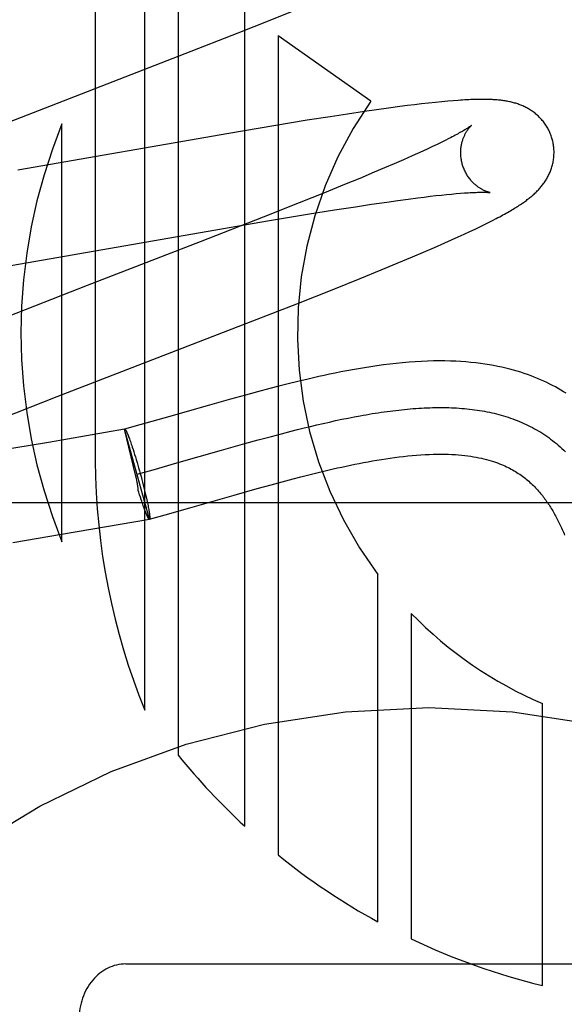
# Model space of a CAD drawing. Header units: inches. Extents: x 0 to 283, y 0 to 183.
# Tile 35 of 81: x 98.858 to 98.975, y 93.651 to 93.862. Entities that reach past the tile are written whole.
import ezdxf

# ---------------------------------------------------------------- set-up
doc = ezdxf.new("R2010")
doc.units = ezdxf.units.IN
doc.header["$LTSCALE"] = 15.5833333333
doc.header["$MEASUREMENT"] = 0
doc.linetypes.add('HIDDEN', pattern=[0.2, 0.1, -0.1])
doc.layers.add('DEFAULT_2', color=8, linetype='HIDDEN')

msp = doc.modelspace()

# ---------------------------------------------------------------- linework, layer by layer
at = {"layer": 'DEFAULT_2', "color": 8, "linetype": 'HIDDEN'}
for p, q in [((98.87439476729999, 94.0730874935), (98.87439476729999, 93.767293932)), ((98.8849931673, 93.7138496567), (98.8849931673, 94.0730874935)), ((98.8921355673, 94.0730874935), (98.8921355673, 93.70422308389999)), ((98.9064203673, 93.68896876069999), (98.9064203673, 94.0730874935)), ((98.91184900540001, 93.86179900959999), (98.9174122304, 93.8640441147)), ((98.905025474, 93.8590843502), (98.91184900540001, 93.86179900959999)), ((98.8936932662, 93.8546391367), (98.905025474, 93.8590843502)), ((98.9334315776, 93.8444590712), (98.9135627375, 93.85842920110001)), ((98.9135627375, 93.85842920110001), (98.9135627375, 93.6827946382)), ((98.8506025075, 93.8379314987), (98.8936932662, 93.8546391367)), ((98.9428380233, 93.84368831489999), (98.9412936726, 93.8434973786)), ((98.9443423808, 93.8438664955), (98.9428380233, 93.84368831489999)), ((98.9458232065, 93.8440333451), (98.9443423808, 93.8438664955)), ((98.94728949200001, 93.84418902), (98.9458232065, 93.8440333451)), ((98.9486915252, 93.84432767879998), (98.94728949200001, 93.84418902)), ((98.94996752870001, 93.8444438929), (98.9486915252, 93.84432767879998)), ((98.9511168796, 93.8445392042), (98.94996752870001, 93.8444438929)), ((98.92847790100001, 93.8416941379), (98.924721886, 93.84111489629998)), ((98.9320938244, 93.8422339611), (98.92847790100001, 93.8416941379)), ((98.9347124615, 93.84261174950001), (98.9320938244, 93.8422339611)), ((98.93725125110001, 93.8429654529), (98.9347124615, 93.84261174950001)), ((98.9397067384, 93.84329368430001), (98.93725125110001, 93.8429654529)), ((98.9412936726, 93.8434973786), (98.9397067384, 93.84329368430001)), ((98.8672523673, 93.749975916), (98.8672523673, 93.83955267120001)), ((98.91984205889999, 93.84033963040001), (98.9126941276, 93.83916829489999)), ((98.924721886, 93.84111489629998), (98.91984205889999, 93.84033963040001)), ((98.90302895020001, 93.8375366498), (98.8577579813, 93.82965129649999)), ((98.9126941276, 93.83916829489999), (98.90302895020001, 93.8375366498)), ((98.9485567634, 93.83561715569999), (98.9476562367, 93.8351802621)), ((98.94939819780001, 93.83603311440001), (98.9485567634, 93.83561715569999)), ((98.9501797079, 93.8364273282), (98.94939819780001, 93.83603311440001)), ((98.943483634, 93.8332382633), (98.94230355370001, 93.8327075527)), ((98.9446101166, 93.8337515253), (98.943483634, 93.8332382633)), ((98.9456818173, 93.8342467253), (98.9446101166, 93.8337515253)), ((98.9466975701, 93.83472320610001), (98.9456818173, 93.8342467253)), ((98.9476562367, 93.8351802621), (98.9466975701, 93.83472320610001)), ((98.94043540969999, 93.831879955), (98.9384534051, 93.83101617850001)), ((98.94230355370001, 93.8327075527), (98.94043540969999, 93.831879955)), ((98.9341646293, 93.8291868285), (98.93107835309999, 93.8278967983)), ((98.9363617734, 93.83011795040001), (98.9341646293, 93.8291868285)), ((98.9384534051, 93.83101617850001), (98.9363617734, 93.83011795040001)), ((98.93107835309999, 93.8278967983), (98.92782191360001, 93.8265543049)), ((98.92352760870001, 93.82480739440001), (98.9180735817, 93.8226186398)), ((98.92782191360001, 93.8265543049), (98.92352760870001, 93.82480739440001)), ((98.9517428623, 93.8246176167), (98.9526723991, 93.8246942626)), ((98.9180735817, 93.8226186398), (98.9103504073, 93.8195610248)), ((98.9336402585, 93.8223428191), (98.93690925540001, 93.82281987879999)), ((98.93690925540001, 93.82281987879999), (98.93923861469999, 93.82314752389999)), ((98.93923861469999, 93.82314752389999), (98.9414581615, 93.8234483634)), ((98.9414581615, 93.8234483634), (98.94356331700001, 93.82372161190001)), ((98.94356331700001, 93.82372161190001), (98.9449009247, 93.8238881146)), ((98.9449009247, 93.8238881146), (98.9461843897, 93.82404190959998)), ((98.9461843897, 93.82404190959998), (98.94741236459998, 93.8241828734)), ((98.94741236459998, 93.8241828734), (98.9485835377, 93.8243109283)), ((98.9485835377, 93.8243109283), (98.9496967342, 93.82442605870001)), ((98.9496967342, 93.82442605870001), (98.9507505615, 93.82452828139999)), ((98.9507505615, 93.82452828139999), (98.9517428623, 93.8246176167)), ((98.9198907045, 93.8201833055), (98.9256537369, 93.82111267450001)), ((98.9256537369, 93.82111267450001), (98.93019436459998, 93.82182188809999)), ((98.93019436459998, 93.82182188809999), (98.9336402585, 93.8223428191)), ((98.9103504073, 93.8195610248), (98.8969110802, 93.81431333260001)), ((98.8997900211, 93.816783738), (98.911734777, 93.81882699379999)), ((98.911734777, 93.81882699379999), (98.9198907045, 93.8201833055)), ((98.9578091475, 93.817984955), (98.95870637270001, 93.8184323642)), ((98.95870637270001, 93.8184323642), (98.95954575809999, 93.81885907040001)), ((98.95954575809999, 93.81885907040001), (98.96033497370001, 93.81926848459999)), ((98.85284608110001, 93.8086111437), (98.8997900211, 93.816783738)), ((98.95347504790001, 93.8159198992), (98.954685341, 93.8164831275)), ((98.954685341, 93.8164831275), (98.95580707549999, 93.81701366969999)), ((98.95580707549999, 93.81701366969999), (98.95684573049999, 93.8175132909)), ((98.95684573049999, 93.8175132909), (98.9578091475, 93.817984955)), ((98.8969110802, 93.81431333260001), (98.8726405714, 93.8049209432)), ((98.9493407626, 93.8140533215), (98.9507891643, 93.8146984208)), ((98.9507891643, 93.8146984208), (98.9521729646, 93.815323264)), ((98.9521729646, 93.815323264), (98.95347504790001, 93.8159198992)), ((98.9424103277, 93.8110628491), (98.9447844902, 93.81207207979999)), ((98.9447844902, 93.81207207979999), (98.94709138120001, 93.8130670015)), ((98.94709138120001, 93.8130670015), (98.9493407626, 93.8140533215)), ((98.9391105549, 93.80968069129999), (98.9424103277, 93.8110628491)), ((98.9311562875, 93.8064230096), (98.9356577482, 93.8082554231)), ((98.9356577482, 93.8082554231), (98.9391105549, 93.80968069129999)), ((98.9254997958, 93.8041524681), (98.9311562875, 93.8064230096)), ((98.8726405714, 93.8049209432), (98.8536153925, 93.79751254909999)), ((98.91756845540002, 93.80101254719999), (98.9254997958, 93.8041524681)), ((98.9028367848, 93.7952635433), (98.91756845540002, 93.80101254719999)), ((98.86622799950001, 93.78107581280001), (98.9028367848, 93.7952635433)), ((98.91184275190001, 93.7828274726), (98.90913452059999, 93.7821076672)), ((98.91374739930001, 93.7833216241), (98.91184275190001, 93.7828274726)), ((98.91574257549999, 93.7838270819), (98.91374739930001, 93.7833216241)), ((98.91783574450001, 93.78434235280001), (98.91574257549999, 93.7838270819)), ((98.85427799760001, 93.7763806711), (98.86622799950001, 93.78107581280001)), ((98.903359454, 93.78051987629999), (98.8988751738, 93.7792535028)), ((98.9065775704, 93.7814123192), (98.903359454, 93.78051987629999)), ((98.90913452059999, 93.7821076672), (98.9065775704, 93.7814123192)), ((98.8988751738, 93.7792535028), (98.8891165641, 93.7764658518)), ((98.8891165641, 93.7764658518), (98.8839406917, 93.7750046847)), ((98.92591548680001, 93.7759353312), (98.9272471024, 93.7762164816)), ((98.9272471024, 93.7762164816), (98.9285702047, 93.7764855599)), ((98.9285702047, 93.7764855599), (98.9298846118, 93.7767420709)), ((98.8806583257, 93.7740955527), (98.8643559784, 93.7712804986)), ((98.8860127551, 93.75483850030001), (98.8806583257, 93.7740955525)), ((98.88304107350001, 93.76428280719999), (98.88066163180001, 93.77408361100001)), ((98.8806616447, 93.774083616), (98.8806916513, 93.77410476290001)), ((98.8839406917, 93.7750046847), (98.88069165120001, 93.7741047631)), ((98.9163710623, 93.7736708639), (98.917757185, 93.77402265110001)), ((98.917757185, 93.77402265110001), (98.91913606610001, 93.77436583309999)), ((98.91913606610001, 93.77436583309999), (98.92050752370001, 93.7746999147)), ((98.92050752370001, 93.7746999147), (98.9218713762, 93.77502440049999)), ((98.9218713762, 93.77502440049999), (98.92322744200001, 93.7753387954)), ((98.92322744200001, 93.7753387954), (98.92457553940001, 93.7756426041)), ((98.92457553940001, 93.7756426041), (98.92591548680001, 93.7759353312)), ((98.8815424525, 93.77249298), (98.881630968, 93.77225993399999)), ((98.881630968, 93.77225993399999), (98.88172253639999, 93.77201293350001)), ((98.88172253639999, 93.77201293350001), (98.88181699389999, 93.7717524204)), ((98.9093381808, 93.7718001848), (98.91217106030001, 93.77256882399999)), ((98.91217106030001, 93.77256882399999), (98.91427869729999, 93.77312813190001)), ((98.91427869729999, 93.77312813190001), (98.9163710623, 93.7736708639)), ((98.8643559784, 93.7712804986), (98.8530125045, 93.76937324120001)), ((98.88181699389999, 93.7717524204), (98.8819141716, 93.7714788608)), ((98.8819141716, 93.7714788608), (98.8820138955, 93.77119274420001)), ((98.8820138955, 93.77119274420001), (98.8821159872, 93.7708945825)), ((98.8821159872, 93.7708945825), (98.8822202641, 93.7705849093)), ((98.8822202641, 93.7705849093), (98.88232653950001, 93.77026427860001)), ((98.88232653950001, 93.77026427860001), (98.882489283, 93.76976404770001)), ((98.90142525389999, 93.76958215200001), (98.9064806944, 93.7710090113)), ((98.9064806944, 93.7710090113), (98.9093381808, 93.7718001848)), ((98.882489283, 93.76976404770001), (98.88265543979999, 93.7692424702)), ((98.88265543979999, 93.7692424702), (98.8828243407, 93.76870164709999)), ((98.8828243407, 93.76870164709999), (98.8829953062, 93.76814375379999)), ((98.8829953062, 93.76814375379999), (98.88316764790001, 93.7675710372)), ((98.8918750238, 93.7668538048), (98.90142525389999, 93.76958215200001)), ((98.88316764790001, 93.7675710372), (98.88334067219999, 93.7669858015)), ((98.88334067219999, 93.7669858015), (98.8835136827, 93.76639040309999)), ((98.8835136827, 93.76639040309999), (98.8836859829, 93.76578723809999)), ((98.8836859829, 93.76578723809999), (98.8838568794, 93.76517873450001)), ((98.8867815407, 93.76541544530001), (98.8918750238, 93.7668538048)), ((98.8831398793, 93.7638318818), (98.88304107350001, 93.76428280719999)), ((98.883213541, 93.76348588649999), (98.8831398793, 93.7638318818)), ((98.8833372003, 93.7644610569), (98.8867815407, 93.76541544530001)), ((98.8838568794, 93.76517873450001), (98.88402687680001, 93.764562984)), ((98.88402687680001, 93.764562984), (98.8841940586, 93.7639468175)), ((98.8841940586, 93.7639468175), (98.8843577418, 93.7633327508)), ((98.9144283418, 93.7628206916), (98.9168338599, 93.7634600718)), ((98.9168338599, 93.7634600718), (98.91848584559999, 93.7638895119)), ((98.91848584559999, 93.7638895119), (98.9201731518, 93.7643188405)), ((98.9201731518, 93.7643188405), (98.9218915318, 93.7647452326)), ((98.9218915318, 93.7647452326), (98.923639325, 93.7651666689)), ((98.8843577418, 93.7633327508), (98.88451725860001, 93.7627232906)), ((98.88451725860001, 93.7627232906), (98.8846719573, 93.7621209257)), ((98.8846719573, 93.7621209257), (98.8848212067, 93.7615281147)), ((98.8848212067, 93.7615281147), (98.88496439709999, 93.7609472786)), ((98.90419357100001, 93.75997290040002), (98.9091183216, 93.7613629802)), ((98.9091183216, 93.7613629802), (98.912104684, 93.76218964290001)), ((98.912104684, 93.76218964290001), (98.9144283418, 93.7628206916)), ((98.88373364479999, 93.76059989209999), (98.8836197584, 93.7609743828)), ((98.8839031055, 93.76005112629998), (98.88373364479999, 93.76059989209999)), ((98.8840703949, 93.7595196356), (98.8839031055, 93.76005112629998)), ((98.8842382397, 93.75899359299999), (98.8840703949, 93.7595196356)), ((98.88496439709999, 93.7609472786), (98.8851009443, 93.7603807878)), ((98.8851009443, 93.7603807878), (98.8852302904, 93.7598309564)), ((98.8852302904, 93.7598309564), (98.8853519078, 93.75930002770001)), ((98.8853519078, 93.75930002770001), (98.8854284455, 93.7589576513)), ((98.8946562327, 93.7572482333), (98.90419357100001, 93.75997290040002)), ((99.1959125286, 93.75828752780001), (98.6959125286, 93.75828752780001)), ((98.8843426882, 93.75867764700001), (98.884180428, 93.75917583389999)), ((98.88444873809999, 93.7583580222), (98.8843426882, 93.75867764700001)), ((98.8845528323, 93.758049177), (98.88444873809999, 93.7583580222)), ((98.8846547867, 93.7577516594), (98.8845528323, 93.758049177)), ((98.8847543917, 93.75746608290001), (98.8846547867, 93.7577516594)), ((98.8848514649, 93.7571929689), (98.8847543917, 93.75746608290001)), ((98.88494584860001, 93.75693275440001), (98.8848514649, 93.7571929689)), ((98.8854284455, 93.7589576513), (98.8855011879, 93.758625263)), ((98.8855011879, 93.758625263), (98.88557000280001, 93.7583034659)), ((98.88557000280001, 93.7583034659), (98.88563476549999, 93.7579928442)), ((98.88563476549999, 93.7579928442), (98.8856953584, 93.7576939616)), ((98.8856953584, 93.7576939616), (98.8857516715, 93.75740736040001)), ((98.8857516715, 93.75740736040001), (98.88580360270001, 93.7571335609)), ((98.88580360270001, 93.7571335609), (98.88585105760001, 93.7568730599)), ((98.88937130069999, 93.75575602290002), (98.8946562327, 93.7572482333)), ((98.8850373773, 93.7566859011), (98.88494584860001, 93.75693275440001)), ((98.88512592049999, 93.7564527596), (98.8850373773, 93.7566859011)), ((98.88521131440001, 93.7562337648), (98.88516902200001, 93.7563414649)), ((98.8859827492, 93.75481735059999), (98.88937130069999, 93.75575602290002)), ((98.867123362, 93.75156194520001), (98.88598182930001, 93.7548205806)), ((98.8860127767, 93.7548385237), (98.8859818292, 93.7548205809)), ((98.8860127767, 93.7548385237), (98.8859827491, 93.7548173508)), ((98.85668831, 93.7498075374), (98.867123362, 93.75156194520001)), ((98.9349899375, 93.6684379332), (98.9349899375, 93.7429242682)), ((98.94213140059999, 93.7345672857), (98.94213140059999, 93.6647849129)), ((98.97024205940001, 93.6548038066), (98.97024205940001, 93.7152789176)), ((98.8809125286, 93.65941067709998), (99.0109125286, 93.65941067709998))]:
    msp.add_line(p, q, dxfattribs=at)
for points in [[(98.97234545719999, 93.8363008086), (98.97228393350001, 93.83651345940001), (98.9722062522, 93.8367608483), (98.9721225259, 93.837006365), (98.9720328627, 93.8372496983), (98.9719373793, 93.8374905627), (98.9718361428, 93.8377288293), (98.9717292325, 93.83796436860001), (98.9716167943, 93.8381969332), (98.9714989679, 93.83842631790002), (98.97137591, 93.8386523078), (98.97124779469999, 93.83887468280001), (98.97111476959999, 93.83909330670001), (98.97097698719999, 93.83930806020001), (98.97083466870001, 93.8395187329), (98.9706880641, 93.8397251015), (98.97053728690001, 93.83992715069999), (98.97038247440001, 93.8401248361), (98.9702238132, 93.8403180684), (98.97006145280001, 93.8405068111), (98.9698956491, 93.84069091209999), (98.9697266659, 93.8408702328), (98.96955465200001, 93.84104477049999), (98.96937977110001, 93.84121451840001), (98.9692022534, 93.84137941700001), (98.96902239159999, 93.841539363), (98.96884015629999, 93.84169454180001), (98.96865565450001, 93.84184500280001), (98.9684686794, 93.8419910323), (98.96827901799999, 93.8421328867), (98.968086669, 93.84227063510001), (98.96789144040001, 93.8424044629), (98.9676935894, 93.8425342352), (98.9674931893, 93.84265995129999), (98.9672905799, 93.84278145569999), (98.96708601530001, 93.8428986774), (98.96687986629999, 93.84301150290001), (98.96667259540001, 93.8431197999), (98.966464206, 93.84322369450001), (98.96625497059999, 93.8433231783), (98.96604448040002, 93.8434185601), (98.9658324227, 93.84351006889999), (98.96561862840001, 93.8435978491), (98.9654027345, 93.8436821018), (98.96518486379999, 93.84376282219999), (98.96496482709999, 93.843840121), (98.9647431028, 93.84391387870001), (98.96452005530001, 93.8439840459), (98.96429584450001, 93.84405065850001), (98.9640707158, 93.8441137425), (98.9638447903, 93.84417337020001), (98.9636183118, 93.84422959), (98.96339115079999, 93.844282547), (98.96316328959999, 93.84433235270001), (98.9629345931, 93.8443791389), (98.9627049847, 93.84442301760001), (98.9624742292, 93.8444641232), (98.96224211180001, 93.844502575), (98.9620084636, 93.84453847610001), (98.9617731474, 93.8445719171), (98.9615358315, 93.8446030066), (98.9612962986, 93.8446318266), (98.96105401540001, 93.8446584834), (98.96080849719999, 93.84468305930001), (98.96055927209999, 93.8447056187), (98.9603058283, 93.8447262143), (98.96004768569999, 93.8447448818), (98.9597843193, 93.84476164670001), (98.9595152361, 93.84477651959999), (98.959239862, 93.84478950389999), (98.9589578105, 93.8448005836), (98.9586686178, 93.84480973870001), (98.9583718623, 93.8448169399), (98.9580670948, 93.8448221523), (98.9577538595, 93.8448253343), (98.9574316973, 93.8448264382), (98.9571000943, 93.8448254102), (98.95675853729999, 93.8448221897), (98.95640647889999, 93.8448167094), (98.95604335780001, 93.8448088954), (98.9556686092, 93.8447986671), (98.9552816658, 93.84478593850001), (98.954881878, 93.8447706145), (98.9544686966, 93.8447525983), (98.9540411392, 93.84473176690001), (98.9535983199, 93.8447079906), (98.95313918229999, 93.8446811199), (98.9526626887, 93.844650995), (98.95216763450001, 93.8446174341), (98.9511168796, 93.8445392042)], [(98.9550263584, 93.83923912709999), (98.9550192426, 93.8392332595), (98.95500498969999, 93.8392217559), (98.9549831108, 93.839204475), (98.9549530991, 93.8391812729), (98.9549144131, 93.83915199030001), (98.95486645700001, 93.8391164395), (98.95480872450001, 93.83907451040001), (98.9547406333, 93.8390260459), (98.9546617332, 93.83897098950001), (98.95457153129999, 93.83890925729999), (98.95446954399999, 93.83884077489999), (98.9543552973, 93.83876547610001), (98.9542281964, 93.8386832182), (98.954087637, 93.8385938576), (98.95393305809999, 93.8384972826), (98.953763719, 93.8383932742), (98.95357946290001, 93.8382819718), (98.9533799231, 93.8381633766), (98.9531651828, 93.83803774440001), (98.95293533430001, 93.8379053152), (98.95269036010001, 93.837766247), (98.9524304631, 93.83762080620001), (98.9521553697, 93.8374689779), (98.9518649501, 93.8373108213), (98.95155905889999, 93.83714637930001), (98.951237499, 93.8369756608), (98.9509003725, 93.8367988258), (98.95054772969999, 93.836615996), (98.9501797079, 93.8364273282)], [(98.9530764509, 93.8309430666), (98.9530237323, 93.8311412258), (98.9529676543, 93.8313746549), (98.9529178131, 93.8316088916), (98.9528742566, 93.83184343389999), (98.9528369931, 93.8320778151), (98.9528059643, 93.8323118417), (98.95278109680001, 93.83254532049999), (98.9527623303, 93.8327777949), (98.9527495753, 93.8330088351), (98.9527427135, 93.8332381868), (98.95274161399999, 93.8334655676), (98.9527461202, 93.83369066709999), (98.952756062, 93.8339132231), (98.9527712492, 93.8341328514), (98.95279146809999, 93.8343491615), (98.9528165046, 93.83456196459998), (98.9528461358, 93.8347711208), (98.9528800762, 93.8349761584), (98.952918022, 93.8351766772), (98.9529596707, 93.8353724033), (98.9530046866, 93.8355629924), (98.95305277, 93.8357483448), (98.95310358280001, 93.8359282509), (98.953156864, 93.83610278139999), (98.95321230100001, 93.8362718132), (98.95326976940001, 93.8364357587), (98.9533291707, 93.83659498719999), (98.9533902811, 93.83674948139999), (98.95345299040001, 93.8368994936), (98.95351690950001, 93.8370446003), (98.953581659, 93.8371844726), (98.95364702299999, 93.8373191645), (98.95371267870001, 93.8374485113), (98.9537785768, 93.8375728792), (98.95384464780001, 93.8376925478), (98.953910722, 93.83780758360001), (98.9539766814, 93.83791812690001), (98.9540423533, 93.8380242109), (98.9541075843, 93.83812589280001), (98.9541722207, 93.8382232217), (98.9542361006, 93.8383162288), (98.95429910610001, 93.8384050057), (98.95436114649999, 93.838489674), (98.95442198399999, 93.8385701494), (98.9544814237, 93.8386464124), (98.95453921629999, 93.8387183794), (98.9545951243, 93.83878599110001), (98.954648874, 93.83884915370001), (98.95470016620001, 93.83890775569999), (98.9547487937, 93.83896180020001), (98.95479453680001, 93.83901128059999), (98.95483710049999, 93.839056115), (98.95487619, 93.839096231), (98.9549115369, 93.83913159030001), (98.9549428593, 93.83916214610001), (98.954969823, 93.8391878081), (98.95499209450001, 93.83920849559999), (98.9550092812, 93.83922408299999), (98.9550209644, 93.83923443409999), (98.95502545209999, 93.839238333)], [(98.96033497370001, 93.81926848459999), (98.9607131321, 93.8194678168), (98.961080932, 93.81966383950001), (98.961438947, 93.819856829), (98.9617871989, 93.8200467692), (98.9621258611, 93.82023372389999), (98.9624551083, 93.8204177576), (98.96277512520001, 93.8205989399), (98.9630861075, 93.82077734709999), (98.963388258, 93.82095305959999), (98.96368178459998, 93.82112616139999), (98.96396690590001, 93.8212967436), (98.9642438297, 93.8214648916), (98.9645127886, 93.82163070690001), (98.9647739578, 93.8217942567), (98.9650275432, 93.8219556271), (98.9652737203, 93.8221148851), (98.965512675, 93.8222721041), (98.9657446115, 93.8224273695), (98.96596963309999, 93.8225806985), (98.9661882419, 93.82273238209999), (98.9664007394, 93.8228825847), (98.96660773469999, 93.823031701), (98.96680970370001, 93.82318005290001), (98.9670071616, 93.8233280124), (98.9672005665, 93.8234759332), (98.96739037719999, 93.82362419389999), (98.9675770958, 93.8237732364), (98.9677608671, 93.8239232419), (98.9679419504, 93.8240745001), (98.9681204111, 93.8242271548), (98.9682963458, 93.8243813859), (98.968469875, 93.8245374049), (98.96864112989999, 93.8246954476), (98.9688101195, 93.8248556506), (98.96897689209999, 93.8250181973), (98.9691414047, 93.82518319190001), (98.96930369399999, 93.8253508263), (98.96946352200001, 93.8255210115), (98.9696207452, 93.82569374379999), (98.96977513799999, 93.8258689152), (98.9699265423, 93.82604646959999), (98.9700746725, 93.8262261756), (98.9702191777, 93.8264076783), (98.97036017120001, 93.8265911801), (98.9704975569, 93.8267766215), (98.9706315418, 93.82696436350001), (98.97076220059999, 93.82715462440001), (98.9708896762, 93.827347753), (98.97101415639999, 93.8275442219), (98.9711354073, 93.8277438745), (98.9712533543, 93.82794680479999), (98.97136767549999, 93.82815266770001), (98.97147811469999, 93.8283611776), (98.9715844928, 93.82857214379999), (98.9716866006, 93.8287852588), (98.9717843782, 93.8290004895), (98.97187767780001, 93.8292175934), (98.9719665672, 93.82943682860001), (98.9720510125, 93.8296582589), (98.9721310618, 93.82988220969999), (98.97220674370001, 93.8301090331), (98.9722779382, 93.8303387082), (98.97234457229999, 93.8305713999), (98.97240645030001, 93.83080687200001), (98.9724634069, 93.831044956), (98.9725153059, 93.83128555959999), (98.9725620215, 93.8315286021), (98.9726034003, 93.8317738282), (98.97263930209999, 93.83202097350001), (98.9726696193, 93.8322699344), (98.9726942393, 93.83252054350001), (98.97271306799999, 93.8327726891), (98.97272601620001, 93.8330262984), (98.9727329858, 93.8332810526), (98.9727338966, 93.83353665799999), (98.9727286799, 93.83379293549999), (98.9727172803, 93.83404969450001), (98.9726996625, 93.83430665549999), (98.97267580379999, 93.8345635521), (98.97264569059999, 93.8348201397), (98.97260932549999, 93.83507613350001), (98.97256670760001, 93.8353313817), (98.9725178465, 93.8355857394), (98.97246278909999, 93.8358389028), (98.9724016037, 93.83609055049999), (98.9723454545, 93.8363008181)], [(98.95902524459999, 93.8248447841), (98.9590292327, 93.8248441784), (98.95902223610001, 93.8248453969), (98.9590080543, 93.82484800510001), (98.95898689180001, 93.8248521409), (98.9589589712, 93.82485793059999), (98.9589244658, 93.8248655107), (98.95888362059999, 93.82487500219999), (98.95883664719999, 93.8248865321), (98.9587838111, 93.8249002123), (98.95872534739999, 93.8249161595), (98.9586615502, 93.8249344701), (98.9585927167, 93.8249552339), (98.95851906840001, 93.8249785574), (98.95844080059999, 93.825004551), (98.95835828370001, 93.8250332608), (98.9582718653, 93.82506472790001), (98.95818178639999, 93.8250990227), (98.9580883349, 93.8251361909), (98.95799167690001, 93.8251763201), (98.95789206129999, 93.8252194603), (98.9577894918, 93.82526576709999), (98.95768401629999, 93.82531538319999), (98.9575757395, 93.8253684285), (98.9574647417, 93.8254250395), (98.9573511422, 93.8254853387), (98.9572350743, 93.82554944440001), (98.95711658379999, 93.82561753), (98.9569957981, 93.8256897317), (98.95687263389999, 93.825766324), (98.9567469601, 93.8258476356), (98.95661911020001, 93.825933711), (98.95648922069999, 93.82602472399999), (98.95635778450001, 93.82612059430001), (98.9562253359, 93.8262211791), (98.9560918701, 93.82632673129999), (98.9559576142, 93.82643733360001), (98.95582245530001, 93.82655335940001), (98.9556862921, 93.8266752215), (98.9555494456, 93.8268029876), (98.9554120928, 93.82693686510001), (98.9552746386, 93.827076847), (98.95513739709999, 93.82722300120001), (98.9550008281, 93.82737521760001), (98.9548653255, 93.8275334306), (98.9547313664, 93.8276974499), (98.9545994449, 93.8278670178), (98.95446982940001, 93.8280421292), (98.954342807, 93.828222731), (98.95421876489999, 93.82840860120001), (98.9540980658, 93.8285995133), (98.9539810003, 93.8287953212), (98.9538678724, 93.828995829), (98.9537589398, 93.82920086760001), (98.9536544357, 93.8294102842), (98.9535546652, 93.82962374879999), (98.9534599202, 93.829840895), (98.95337036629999, 93.8300615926), (98.95328615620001, 93.8302857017), (98.95320752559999, 93.83051281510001), (98.9531346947, 93.83074247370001), (98.953076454, 93.83094305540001)], [(98.9526723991, 93.8246942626), (98.9535406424, 93.8247587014), (98.9539524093, 93.82478650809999), (98.9543475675, 93.82481133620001), (98.95472515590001, 93.82483321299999), (98.9550837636, 93.8248521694), (98.9554217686, 93.82486826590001), (98.9557398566, 93.82488169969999), (98.9560378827, 93.8248926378), (98.95631698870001, 93.82490129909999), (98.9565779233, 93.8249078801), (98.956821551, 93.82491257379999), (98.9570486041, 93.82491556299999), (98.9572600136, 93.8249170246), (98.9574566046, 93.8249171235), (98.9576391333, 93.8249160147), (98.9578083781, 93.8249138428), (98.9579648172, 93.8249107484), (98.9581090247, 93.8249068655), (98.9582413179, 93.8249023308), (98.95836207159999, 93.8248972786), (98.958471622, 93.8248918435), (98.95857030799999, 93.824886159), (98.95865843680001, 93.82488035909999), (98.95873629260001, 93.8248745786), (98.9588042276, 93.82486894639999), (98.95886255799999, 93.82486359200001), (98.9589116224, 93.8248586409), (98.9589517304, 93.82485421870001), (98.9589832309, 93.82485044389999), (98.959006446, 93.82484743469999), (98.95902167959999, 93.8248453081), (98.95902524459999, 93.8248447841)], [(98.9753635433, 93.7817937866), (98.9747984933, 93.78214261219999), (98.9742227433, 93.7824851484), (98.9736359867, 93.7828212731), (98.97303795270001, 93.7831508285), (98.9724283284, 93.7834736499), (98.9718068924, 93.78378950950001), (98.9711730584, 93.7840983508), (98.9705264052, 93.784400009), (98.96986617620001, 93.7846944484), (98.96919144, 93.7849816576), (98.968502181, 93.7852611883), (98.96779820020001, 93.7855326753), (98.9670790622, 93.78579584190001), (98.966344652, 93.7860502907), (98.9655937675, 93.7862959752), (98.9648254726, 93.78653267), (98.9640388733, 93.78676008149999), (98.9632332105, 93.78697783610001), (98.9624070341, 93.7871856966), (98.961559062, 93.78738330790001), (98.9606878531, 93.7875702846), (98.959791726, 93.7877462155), (98.95886991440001, 93.7879104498), (98.9579208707, 93.78806240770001), (98.956945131, 93.78820112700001), (98.9559427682, 93.7883257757), (98.9549136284, 93.78843559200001), (98.9538580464, 93.7885298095), (98.9527745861, 93.78860784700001), (98.9516623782, 93.7886690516), (98.9505198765, 93.7887127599), (98.94934526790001, 93.7887382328), (98.9481382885, 93.78874467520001), (98.94689671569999, 93.788731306), (98.9456244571, 93.788697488), (98.94432360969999, 93.7886428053), (98.94299775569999, 93.7885670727), (98.94164944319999, 93.78847027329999), (98.9402844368, 93.7883528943), (98.93890650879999, 93.7882155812), (98.9375248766, 93.7880598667), (98.9361481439, 93.7878876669), (98.93478312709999, 93.78770094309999), (98.9334404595, 93.7875024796), (98.9321183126, 93.78729341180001), (98.9308189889, 93.7870754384), (98.92954066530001, 93.78684952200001), (98.9282822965, 93.78661659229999), (98.9270437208, 93.7863775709), (98.925824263, 93.7861332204), (98.9246242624, 93.78588446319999), (98.9234437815, 93.7856321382), (98.92228279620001, 93.7853770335), (98.9211411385, 93.785119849), (98.9200192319, 93.7848612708), (98.91783574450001, 93.78434235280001)], [(98.9298846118, 93.7767420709), (98.9311901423, 93.7769855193), (98.931839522, 93.77710219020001), (98.9324866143, 93.7772154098), (98.9331313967, 93.7773251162), (98.93377384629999, 93.7774312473), (98.9344139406, 93.77753374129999), (98.9350516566, 93.77763253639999), (98.93568697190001, 93.77772757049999), (98.9363198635, 93.77781878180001), (98.9369503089, 93.7779061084), (98.93757828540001, 93.7779894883), (98.9382037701, 93.7780688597), (98.93882674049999, 93.7781441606), (98.93944717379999, 93.7782153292), (98.9400650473, 93.7782823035), (98.9406803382, 93.7783450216), (98.94129302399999, 93.7784034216), (98.9419030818, 93.7784574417), (98.942510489, 93.77850701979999), (98.9431152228, 93.7785520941), (98.9437172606, 93.7785926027), (98.94431657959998, 93.7786284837), (98.94491315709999, 93.7786596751), (98.94550697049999, 93.778686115), (98.94609799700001, 93.7787077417), (98.9466862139, 93.778724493), (98.94727159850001, 93.77873630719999), (98.94785412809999, 93.7787431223), (98.9484337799, 93.7787448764), (98.94901053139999, 93.7787415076), (98.9495843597, 93.77873295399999), (98.9501552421, 93.77871915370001), (98.95072315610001, 93.77870004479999), (98.9512880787, 93.7786755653), (98.9518499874, 93.7786456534), (98.95240885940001, 93.77861024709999), (98.95296467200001, 93.7785692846), (98.9535174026, 93.778522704), (98.9540670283, 93.77847044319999), (98.9546135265, 93.77841244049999), (98.9551568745, 93.7783486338), (98.95569704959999, 93.77827896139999), (98.9562340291, 93.77820336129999), (98.9567677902, 93.7781217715), (98.9572983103, 93.7780341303), (98.9578255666, 93.7779403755), (98.9583495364, 93.77784044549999), (98.9588701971, 93.7777342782), (98.9593875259, 93.7776218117), (98.9599015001, 93.7775029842), (98.960412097, 93.7773777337), (98.96091929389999, 93.7772459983), (98.96142306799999, 93.7771077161), (98.9619233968, 93.7769628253), (98.9624202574, 93.77681126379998), (98.9629136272, 93.7766529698), (98.9634034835, 93.77648788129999), (98.96388980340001, 93.7763159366), (98.96437256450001, 93.77613707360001), (98.9648517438, 93.77595123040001), (98.9653273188, 93.7757583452), (98.9657992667, 93.775558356), (98.96626756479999, 93.7753512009), (98.96673219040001, 93.7751368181), (98.9671931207, 93.77491514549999), (98.9676503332, 93.7746861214), (98.968103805, 93.77444968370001), (98.9685535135, 93.7742057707), (98.9689994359, 93.7739543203), (98.96944154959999, 93.7736952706), (98.9698798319, 93.7734285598), (98.9703142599, 93.77315412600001), (98.9707448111, 93.7728719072), (98.9711714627, 93.7725818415), (98.97159419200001, 93.77228386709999), (98.9720129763, 93.771977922), (98.9724277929, 93.7716639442), (98.9728386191, 93.77134187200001), (98.97324543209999, 93.7710116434), (98.97364820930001, 93.7706731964), (98.97404692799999, 93.7703264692), (98.97444156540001, 93.7699713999), (98.9748320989, 93.7696079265), (98.9752185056, 93.76923598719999)], [(98.8806916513, 93.77410476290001), (98.8807009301, 93.7741063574), (98.88071639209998, 93.77410531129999), (98.880733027, 93.77409994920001), (98.88075082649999, 93.77409027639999), (98.8807697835, 93.7740762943), (98.88078988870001, 93.77405801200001), (98.8808111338, 93.7740354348), (98.88083350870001, 93.7740085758), (98.8808570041, 93.773977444), (98.8808816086, 93.77394205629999), (98.88090731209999, 93.7739024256), (98.88093410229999, 93.7738585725), (98.8809619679, 93.77381051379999), (98.8809908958, 93.7737582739), (98.88102087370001, 93.7737018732), (98.8810518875, 93.77364133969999), (98.8810839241, 93.77357669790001), (98.88111696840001, 93.77350797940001), (98.88115100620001, 93.7734352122), (98.8811860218, 93.7733584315), (98.8812220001, 93.773277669), (98.8812589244, 93.77319296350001), (98.88129677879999, 93.7731043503), (98.8813355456, 93.7730118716), (98.8813752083, 93.77291556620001), (98.8814157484, 93.7728154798), (98.8814571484, 93.77271165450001), (98.8814993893, 93.7726041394), (98.8815424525, 93.77249298)], [(98.923639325, 93.7651666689), (98.92541935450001, 93.7655818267), (98.9263230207, 93.7657866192), (98.9272371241, 93.76598934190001), (98.9281603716, 93.766189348), (98.9290925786, 93.7663862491), (98.9300315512, 93.76657921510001), (98.9309755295, 93.7667675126), (98.9319231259, 93.76695048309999), (98.932872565, 93.7671273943), (98.93382334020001, 93.76729774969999), (98.93477461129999, 93.767461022), (98.9357255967, 93.76761673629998), (98.9366754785, 93.76776440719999), (98.9376235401, 93.76790355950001), (98.93856883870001, 93.7680336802), (98.93951123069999, 93.7681543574), (98.9404502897, 93.76826512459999), (98.9413858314, 93.7683655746), (98.9423183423, 93.768455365), (98.94324523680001, 93.7685338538), (98.94416585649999, 93.768600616), (98.94507516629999, 93.7686549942), (98.9459694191, 93.7686966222), (98.94684499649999, 93.7687253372), (98.94769782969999, 93.7687412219), (98.94852650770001, 93.7687446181), (98.9493279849, 93.7687360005), (98.9501038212, 93.76871589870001), (98.9508542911, 93.7686848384), (98.9515802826, 93.7686433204), (98.9522825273, 93.7685918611), (98.952961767, 93.7685309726), (98.9536183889, 93.7684611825), (98.95425416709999, 93.76838283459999), (98.9548703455, 93.7682962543), (98.9554686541, 93.7682016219), (98.9560505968, 93.7680990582), (98.95661778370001, 93.76798859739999), (98.9571724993, 93.7678700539), (98.95771390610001, 93.76774383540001), (98.9582426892, 93.76761002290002), (98.9587567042, 93.7674694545), (98.9592546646, 93.76732289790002), (98.959735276, 93.7671712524), (98.96019732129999, 93.76701552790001), (98.96063981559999, 93.76685680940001), (98.9610610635, 93.7666965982), (98.96146231, 93.7665353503), (98.9618430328, 93.7663742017), (98.9622068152, 93.7662124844), (98.962556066, 93.76604982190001), (98.9628932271, 93.7658856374), (98.96322057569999, 93.7657192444), (98.963540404, 93.7655497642), (98.9638553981, 93.7653759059), (98.96416608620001, 93.7651974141), (98.9644741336, 93.7650133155), (98.96477860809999, 93.76482412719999), (98.96507925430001, 93.7646300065), (98.96537578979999, 93.76443115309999), (98.9656679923, 93.7642277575), (98.96595553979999, 93.76402013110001), (98.9662381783, 93.7638085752), (98.9665155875, 93.76359347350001), (98.96678732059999, 93.7633753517), (98.9670535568, 93.76315426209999), (98.9673143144, 93.762930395), (98.9675695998, 93.76270397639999), (98.96781941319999, 93.76247524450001), (98.9680637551, 93.76224444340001), (98.9683025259, 93.76201192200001), (98.9685359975, 93.7617776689), (98.9687643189, 93.7615417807), (98.96898771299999, 93.76130427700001), (98.9692064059, 93.76106515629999), (98.9694204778, 93.76082456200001), (98.96963007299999, 93.76058255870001), (98.9698351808, 93.76033938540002), (98.9700358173, 93.7600952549), (98.97023202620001, 93.75985034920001), (98.97042380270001, 93.7596049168), (98.9706113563, 93.75935893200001), (98.97079469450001, 93.7591126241), (98.9709743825, 93.7588654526), (98.9711508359, 93.7586170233), (98.97132442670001, 93.7583669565), (98.9714957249, 93.7581145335), (98.9716644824, 93.7578602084), (98.9718307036, 93.7576040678), (98.9719942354, 93.7573464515), (98.9721548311, 93.7570878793), (98.9723127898, 93.7568280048), (98.9724681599, 93.7565668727), (98.97262141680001, 93.7563037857), (98.97277300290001, 93.75603804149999), (98.9729230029, 93.755769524), (98.97307168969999, 93.7554977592), (98.9732189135, 93.7552230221), (98.973364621, 93.75494541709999), (98.9735088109, 93.7546649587), (98.9736514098, 93.75438181), (98.9737925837, 93.7540956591), (98.97393241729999, 93.7538063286), (98.9740710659, 93.7535134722), (98.9742087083, 93.75321667), (98.974345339, 93.7529158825), (98.97448104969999, 93.7526108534), (98.974615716, 93.7523018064), (98.9747492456, 93.75198890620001), (98.9748816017, 93.7516722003), (98.97501268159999, 93.75135190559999)], [(98.8836197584, 93.7609743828), (98.8836090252, 93.7611050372), (98.8835959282, 93.7612407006), (98.88358039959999, 93.7613817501), (98.8835625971, 93.7615272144), (98.8835426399, 93.7616762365), (98.8835205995, 93.76182875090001), (98.88349655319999, 93.7619843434), (98.8834706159, 93.7621431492), (98.8834428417, 93.7623054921), (98.883413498, 93.7624703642), (98.88338284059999, 93.7626369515), (98.8833509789, 93.7628049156), (98.8833181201, 93.7629734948), (98.88328423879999, 93.76314310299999), (98.883213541, 93.76348588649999)], [(98.88597347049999, 93.75481575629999), (98.88595799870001, 93.7548168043), (98.8859413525, 93.7548221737), (98.88592354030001, 93.75483185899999), (98.8859045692, 93.754845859), (98.88588444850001, 93.7548641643), (98.88586318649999, 93.7548867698), (98.8858407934, 93.7549136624), (98.8858172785, 93.75494483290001), (98.8857926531, 93.7549802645), (98.8857669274, 93.7550199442), (98.8857401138, 93.7550638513), (98.88571222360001, 93.7551119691), (98.8856832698, 93.7551642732), (98.8856532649, 93.75522074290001), (98.88562222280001, 93.7552813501), (98.88559015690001, 93.7553460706), (98.8855570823, 93.7554148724), (98.88552301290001, 93.7554877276), (98.88548796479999, 93.7555646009), (98.88545195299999, 93.7556454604), (98.8854149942, 93.7557302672), (98.88537710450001, 93.75581898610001), (98.8853383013, 93.7559115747), (98.8852986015, 93.7560079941), (98.8852580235, 93.7561081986), (98.88521658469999, 93.75621214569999), (98.88517430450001, 93.7563197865), (98.88513120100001, 93.7564310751)], [(98.8859818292, 93.7548205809), (98.8859724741, 93.75481983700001), (98.8859566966, 93.7548221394), (98.8859397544, 93.7548287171), (98.88592165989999, 93.75483956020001), (98.8859024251, 93.75485466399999), (98.8858820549, 93.7548740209), (98.88586055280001, 93.7548976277), (98.8858379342, 93.7549254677), (98.8858142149, 93.7549575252), (98.88578939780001, 93.75499379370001), (98.8857634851, 93.75503427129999), (98.885736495, 93.7550789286)], [(98.88585105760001, 93.7568730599), (98.8858939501, 93.7566263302), (98.8859136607, 93.7565082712), (98.8859322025, 93.7563938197), (98.8859495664, 93.75628303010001), (98.88596574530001, 93.7561759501), (98.885980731, 93.75607263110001), (98.8859945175, 93.75597311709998), (98.8860070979, 93.75587745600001), (98.88601846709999, 93.7557856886), (98.8860286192, 93.7556978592), (98.88603755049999, 93.7556140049), (98.886045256, 93.7555341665), (98.88605173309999, 93.7554583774), (98.886056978, 93.755386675), (98.8860609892, 93.7553190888), (98.8860637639, 93.7552556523), (98.8860653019, 93.7551963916), (98.8860656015, 93.75514133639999), (98.8860646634, 93.75509050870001), (98.8860624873, 93.7550439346), (98.886059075, 93.75500163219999), (98.88605442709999, 93.7549636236), (98.8860485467, 93.7549299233), (98.88604143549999, 93.7549005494), (98.8860330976, 93.75487551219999), (98.8860235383, 93.7548548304), (98.8860127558, 93.7548384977)]]:
    msp.add_lwpolyline(points, dxfattribs=at)
msp.add_circle((98.9459125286, 93.5394106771), 0.175, dxfattribs=at)
for centre, radius, start, end in [((99.0041096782, 93.7947644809), 0.0863999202, 144.8885037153, 216.8701136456), ((98.9769328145, 93.79476429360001), 0.1184727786, 157.7871865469, 202.2128134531), ((99.0183937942, 93.7680770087), 0.1440011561, 180.3115753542, 202.1217410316), ((99.0041090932, 93.79476463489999), 0.0863999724, 224.1651408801, 246.9222627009), ((99.0041099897, 93.79476510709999), 0.1440004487, 218.958850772, 227.2814131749), ((99.0041075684, 93.7947633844), 0.1439978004, 231.038860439, 241.3151936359), ((99.0041103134, 93.7947657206), 0.1440013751, 244.5067343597, 256.3969435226)]:
    msp.add_arc(centre, radius, start, end, dxfattribs=at)
msp.add_ellipse((98.8809125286, 93.6475380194), major_axis=(0, -0.0118726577), ratio=0.8422714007, start_param=3.1415926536, end_param=4.7123889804, dxfattribs=at)

doc.saveas('drawing.dxf')
